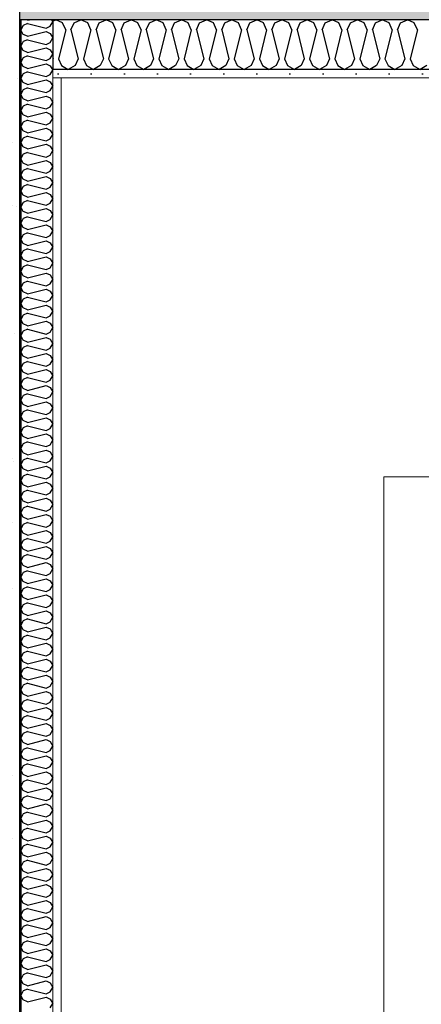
# Model space of a CAD drawing. Header units: millimetres. Extents: x -8544 to 51179, y -2070 to 23603.
# Tile 5 of 174: x -4683 to -4077, y 5134 to 6620. Entities that reach past the tile are written whole.
import ezdxf

# ---------------------------------------------------------------- set-up
doc = ezdxf.new("R2010")
doc.units = ezdxf.units.MM
doc.header["$LTSCALE"] = 0.5
doc.header["$MEASUREMENT"] = 0
doc.linetypes.add('PLINE', pattern=[0])
for name, color, linetype in [('2314 Bærende yttervegger_ lettklinker', 7, 'Continuous'), ('2314 Bærende yttervegger_ lettklinker (Skravur)', 7, 'Continuous'), ('242- Ikke-bærende innervegger (Skravur)(Nye konstruksjoner)', 7, 'Continuous'), ('242- Ikke-bærende innervegger(Nye konstruksjoner)', 7, 'Continuous'), ('251- Frittbærende dekker', 7, 'Continuous'), ('251- Frittbærende dekker (Skravur)', 7, 'Continuous'), ('256- Faste himlinger og overflatebehandling (Skravur)(Nye konstruksjoner)', 7, 'Continuous'), ('256- Faste himlinger og overflatebehandling(Nye konstruksjoner)', 7, 'Continuous')]:
    doc.layers.add(name, color=color, linetype=linetype)
doc.layers.add('236- Innvendig kledning og overflate(Nye konstruksjoner)', color=7, linetype='Continuous', lineweight=0)
doc.layers.add('244- Vinduer_ dører_ foldevegger(Nye konstruksjoner)', color=7, linetype='Continuous', lineweight=0)

# ---------------------------------------------------------------- blocks, each defined once
blk = doc.blocks.new('*X71')
at = {"layer": '256- Faste himlinger og overflatebehandling (Skravur)(Nye konstruksjoner)', "linetype": 'PLINE'}
for p, q in [((-4633.1, 6617.9), (-4628.6, 6620)), ((-4618.3, 6615.1), (-4628.6, 6620)), ((-4613.6, 6604.9), (-4618.3, 6615.1)), ((-4605.7, 6604.9), (-4601, 6615.1)), ((-4601, 6615.1), (-4590.7, 6620)), ((-4580.3, 6615.1), (-4590.7, 6620)), ((-4575.7, 6604.9), (-4580.3, 6615.1)), ((-4567.7, 6604.9), (-4563.1, 6615.1)), ((-4563.1, 6615.1), (-4552.7, 6620)), ((-4542.4, 6615.1), (-4552.7, 6620)), ((-4537.8, 6604.9), (-4542.4, 6615.1)), ((-4529.8, 6604.9), (-4525.2, 6615.1)), ((-4525.2, 6615.1), (-4514.8, 6620)), ((-4504.4, 6615.1), (-4514.8, 6620)), ((-4499.8, 6604.9), (-4504.4, 6615.1)), ((-4491.8, 6604.9), (-4487.2, 6615.1)), ((-4487.2, 6615.1), (-4476.9, 6620)), ((-4466.5, 6615.1), (-4476.9, 6620)), ((-4461.9, 6604.9), (-4466.5, 6615.1)), ((-4453.9, 6604.9), (-4449.3, 6615.1)), ((-4449.3, 6615.1), (-4438.9, 6620)), ((-4428.6, 6615.1), (-4438.9, 6620)), ((-4423.9, 6604.9), (-4428.6, 6615.1)), ((-4416, 6604.9), (-4411.3, 6615.1)), ((-4411.3, 6615.1), (-4401, 6620)), ((-4390.6, 6615.1), (-4401, 6620)), ((-4386, 6604.9), (-4390.6, 6615.1)), ((-4378, 6604.9), (-4373.4, 6615.1)), ((-4373.4, 6615.1), (-4363, 6620)), ((-4352.7, 6615.1), (-4363, 6620)), ((-4348.1, 6604.9), (-4352.7, 6615.1)), ((-4340.1, 6604.9), (-4335.5, 6615.1)), ((-4335.5, 6615.1), (-4325.1, 6620)), ((-4314.7, 6615.1), (-4325.1, 6620)), ((-4310.1, 6604.9), (-4314.7, 6615.1)), ((-4302.1, 6604.9), (-4297.5, 6615.1)), ((-4297.5, 6615.1), (-4287.2, 6620)), ((-4276.8, 6615.1), (-4287.2, 6620)), ((-4272.2, 6604.9), (-4276.8, 6615.1)), ((-4264.2, 6604.9), (-4259.6, 6615.1)), ((-4259.6, 6615.1), (-4249.2, 6620)), ((-4238.9, 6615.1), (-4249.2, 6620)), ((-4234.2, 6604.9), (-4238.9, 6615.1)), ((-4226.3, 6604.9), (-4221.6, 6615.1)), ((-4221.6, 6615.1), (-4211.3, 6620)), ((-4200.9, 6615.1), (-4211.3, 6620)), ((-4196.3, 6604.9), (-4200.9, 6615.1)), ((-4188.3, 6604.9), (-4183.7, 6615.1)), ((-4183.7, 6615.1), (-4173.3, 6620)), ((-4163, 6615.1), (-4173.3, 6620)), ((-4158.4, 6604.9), (-4163, 6615.1)), ((-4150.4, 6604.9), (-4145.8, 6615.1)), ((-4145.8, 6615.1), (-4135.4, 6620)), ((-4125, 6615.1), (-4135.4, 6620)), ((-4120.4, 6604.9), (-4125, 6615.1)), ((-4112.4, 6604.9), (-4107.8, 6615.1)), ((-4107.8, 6615.1), (-4097.5, 6620)), ((-4087.1, 6615.1), (-4097.5, 6620)), ((-4082.5, 6604.9), (-4087.1, 6615.1)), ((-4613.6, 6604.9), (-4624.6, 6560.9)), ((-4605.7, 6604.9), (-4594.7, 6560.9)), ((-4575.7, 6604.9), (-4586.7, 6560.9)), ((-4567.7, 6604.9), (-4556.7, 6560.9)), ((-4537.8, 6604.9), (-4548.8, 6560.9)), ((-4529.8, 6604.9), (-4518.8, 6560.9)), ((-4499.8, 6604.9), (-4510.8, 6560.9)), ((-4491.8, 6604.9), (-4480.8, 6560.9)), ((-4461.9, 6604.9), (-4472.9, 6560.9)), ((-4453.9, 6604.9), (-4442.9, 6560.9)), ((-4423.9, 6604.9), (-4434.9, 6560.9)), ((-4416, 6604.9), (-4405, 6560.9)), ((-4386, 6604.9), (-4397, 6560.9)), ((-4378, 6604.9), (-4367, 6560.9)), ((-4348.1, 6604.9), (-4359.1, 6560.9)), ((-4340.1, 6604.9), (-4329.1, 6560.9)), ((-4310.1, 6604.9), (-4321.1, 6560.9)), ((-4302.1, 6604.9), (-4291.1, 6560.9)), ((-4272.2, 6604.9), (-4283.2, 6560.9)), ((-4264.2, 6604.9), (-4253.2, 6560.9)), ((-4234.2, 6604.9), (-4245.2, 6560.9)), ((-4226.3, 6604.9), (-4215.3, 6560.9)), ((-4196.3, 6604.9), (-4207.3, 6560.9)), ((-4188.3, 6604.9), (-4177.3, 6560.9)), ((-4158.4, 6604.9), (-4169.4, 6560.9)), ((-4150.4, 6604.9), (-4139.4, 6560.9)), ((-4120.4, 6604.9), (-4131.4, 6560.9)), ((-4112.4, 6604.9), (-4101.5, 6560.9)), ((-4082.5, 6604.9), (-4093.5, 6560.9)), ((-4633.1, 6562.8), (-4632.6, 6560.9)), ((-4632.6, 6560.9), (-4633.1, 6559.9)), ((-4624.6, 6560.9), (-4620, 6550.8)), ((-4594.7, 6560.9), (-4599.3, 6550.8)), ((-4586.7, 6560.9), (-4582.1, 6550.8)), ((-4556.7, 6560.9), (-4561.3, 6550.8)), ((-4548.8, 6560.9), (-4544.1, 6550.8)), ((-4518.8, 6560.9), (-4523.4, 6550.8)), ((-4510.8, 6560.9), (-4506.2, 6550.8)), ((-4480.8, 6560.9), (-4485.5, 6550.8)), ((-4472.9, 6560.9), (-4468.3, 6550.8)), ((-4442.9, 6560.9), (-4447.5, 6550.8)), ((-4434.9, 6560.9), (-4430.3, 6550.8)), ((-4405, 6560.9), (-4409.6, 6550.8)), ((-4397, 6560.9), (-4392.4, 6550.8)), ((-4367, 6560.9), (-4371.7, 6550.8)), ((-4359.1, 6560.9), (-4354.4, 6550.8)), ((-4329.1, 6560.9), (-4333.7, 6550.8)), ((-4321.1, 6560.9), (-4316.5, 6550.8)), ((-4291.1, 6560.9), (-4295.8, 6550.8)), ((-4283.2, 6560.9), (-4278.6, 6550.8)), ((-4253.2, 6560.9), (-4257.8, 6550.8)), ((-4245.2, 6560.9), (-4240.6, 6550.8)), ((-4215.3, 6560.9), (-4219.9, 6550.8)), ((-4207.3, 6560.9), (-4202.7, 6550.8)), ((-4177.3, 6560.9), (-4182, 6550.8)), ((-4169.4, 6560.9), (-4164.7, 6550.8)), ((-4139.4, 6560.9), (-4144, 6550.8)), ((-4131.4, 6560.9), (-4126.8, 6550.8)), ((-4101.5, 6560.9), (-4106.1, 6550.8)), ((-4093.5, 6560.9), (-4088.9, 6550.8)), ((-4620, 6550.8), (-4609.6, 6545)), ((-4599.3, 6550.8), (-4609.6, 6545)), ((-4582.1, 6550.8), (-4571.7, 6545)), ((-4561.3, 6550.8), (-4571.7, 6545)), ((-4544.1, 6550.8), (-4533.8, 6545)), ((-4523.4, 6550.8), (-4533.8, 6545)), ((-4506.2, 6550.8), (-4495.8, 6545)), ((-4485.5, 6550.8), (-4495.8, 6545)), ((-4468.3, 6550.8), (-4457.9, 6545)), ((-4447.5, 6550.8), (-4457.9, 6545)), ((-4430.3, 6550.8), (-4420, 6545)), ((-4409.6, 6550.8), (-4420, 6545)), ((-4392.4, 6550.8), (-4382, 6545)), ((-4371.7, 6550.8), (-4382, 6545)), ((-4354.4, 6550.8), (-4344.1, 6545)), ((-4333.7, 6550.8), (-4344.1, 6545)), ((-4316.5, 6550.8), (-4306.1, 6545)), ((-4295.8, 6550.8), (-4306.1, 6545)), ((-4278.6, 6550.8), (-4268.2, 6545)), ((-4257.8, 6550.8), (-4268.2, 6545)), ((-4240.6, 6550.8), (-4230.3, 6545)), ((-4219.9, 6550.8), (-4230.3, 6545)), ((-4202.7, 6550.8), (-4192.3, 6545)), ((-4182, 6550.8), (-4192.3, 6545)), ((-4164.7, 6550.8), (-4154.4, 6545)), ((-4144, 6550.8), (-4154.4, 6545)), ((-4126.8, 6550.8), (-4116.4, 6545)), ((-4106.1, 6550.8), (-4116.4, 6545)), ((-4088.9, 6550.8), (-4078.5, 6545)), ((-4068.1, 6550.8), (-4078.5, 6545))]:
    blk.add_line(p, q, dxfattribs=at)
blk = doc.blocks.new('*X103')
at = {"layer": '242- Ikke-bærende innervegger (Skravur)(Nye konstruksjoner)', "linetype": 'PLINE'}
for p, q in [((-4671.4, 6614.1), (-4677.9, 6611.1)), ((-4671.4, 6619.2), (-4673.2, 6620)), ((-4671.4, 6619.2), (-4668.2, 6620)), ((-4671.4, 6614.1), (-4643.3, 6607.1)), ((-4636.8, 6610), (-4633.1, 6616.6)), ((-4634.9, 6620), (-4633.1, 6616.6)), ((-4677.9, 6611.1), (-4681.1, 6604.5)), ((-4677.9, 6597.9), (-4681.1, 6604.5)), ((-4671.4, 6594.9), (-4677.9, 6597.9)), ((-4671.4, 6594.9), (-4643.3, 6602)), ((-4643.3, 6607.1), (-4636.8, 6610)), ((-4643.3, 6602), (-4636.8, 6599)), ((-4636.8, 6599), (-4633.1, 6592.4)), ((-4677.9, 6586.9), (-4681.1, 6580.2)), ((-4671.4, 6589.8), (-4677.9, 6586.9)), ((-4671.4, 6589.8), (-4643.3, 6582.8)), ((-4643.3, 6582.8), (-4636.8, 6585.7)), ((-4636.8, 6585.7), (-4633.1, 6592.4)), ((-4677.9, 6573.6), (-4681.1, 6580.2)), ((-4671.4, 6570.6), (-4677.9, 6573.6)), ((-4671.4, 6570.6), (-4643.3, 6577.7)), ((-4643.3, 6577.7), (-4636.8, 6574.7)), ((-4636.8, 6574.7), (-4633.1, 6568.1)), ((-4636.8, 6561.5), (-4633.1, 6568.1)), ((-4677.9, 6562.6), (-4681.1, 6555.9)), ((-4677.9, 6549.3), (-4681.1, 6555.9)), ((-4671.4, 6565.5), (-4677.9, 6562.6)), ((-4671.4, 6565.5), (-4643.3, 6558.5)), ((-4671.4, 6546.4), (-4643.3, 6553.4)), ((-4643.3, 6558.5), (-4636.8, 6561.5)), ((-4643.3, 6553.4), (-4636.8, 6550.4)), ((-4677.9, 6538.3), (-4681.1, 6531.7)), ((-4671.4, 6546.4), (-4677.9, 6549.3)), ((-4671.4, 6541.3), (-4677.9, 6538.3)), ((-4671.4, 6541.3), (-4643.3, 6534.2)), ((-4636.8, 6550.4), (-4633.1, 6543.8)), ((-4636.8, 6537.2), (-4633.1, 6543.8)), ((-4677.9, 6525), (-4681.1, 6531.7)), ((-4671.4, 6522.1), (-4677.9, 6525)), ((-4671.4, 6522.1), (-4643.3, 6529.1)), ((-4643.3, 6534.2), (-4636.8, 6537.2)), ((-4643.3, 6529.1), (-4636.8, 6526.2)), ((-4636.8, 6526.2), (-4633.1, 6519.5)), ((-4677.9, 6514), (-4681.1, 6507.4)), ((-4671.4, 6517), (-4677.9, 6514)), ((-4671.4, 6517), (-4643.3, 6509.9)), ((-4643.3, 6509.9), (-4636.8, 6512.9)), ((-4636.8, 6512.9), (-4633.1, 6519.5)), ((-4677.9, 6500.8), (-4681.1, 6507.4)), ((-4671.4, 6497.8), (-4677.9, 6500.8)), ((-4671.4, 6497.8), (-4643.3, 6504.8)), ((-4643.3, 6504.8), (-4636.8, 6501.9)), ((-4636.8, 6501.9), (-4633.1, 6495.2)), ((-4636.8, 6488.6), (-4633.1, 6495.2)), ((-4677.9, 6489.7), (-4681.1, 6483.1)), ((-4677.9, 6476.5), (-4681.1, 6483.1)), ((-4671.4, 6492.7), (-4677.9, 6489.7)), ((-4671.4, 6492.7), (-4643.3, 6485.7)), ((-4671.4, 6473.5), (-4643.3, 6480.5)), ((-4643.3, 6485.7), (-4636.8, 6488.6)), ((-4643.3, 6480.5), (-4636.8, 6477.6)), ((-4677.9, 6465.4), (-4681.1, 6458.8)), ((-4671.4, 6473.5), (-4677.9, 6476.5)), ((-4671.4, 6468.4), (-4677.9, 6465.4)), ((-4671.4, 6468.4), (-4643.3, 6461.4)), ((-4643.3, 6461.4), (-4636.8, 6464.3)), ((-4636.8, 6477.6), (-4633.1, 6471)), ((-4636.8, 6464.3), (-4633.1, 6471)), ((-4677.9, 6452.2), (-4681.1, 6458.8)), ((-4671.4, 6449.2), (-4677.9, 6452.2)), ((-4671.4, 6449.2), (-4643.3, 6456.3)), ((-4643.3, 6456.3), (-4636.8, 6453.3)), ((-4636.8, 6453.3), (-4633.1, 6446.7)), ((-4677.9, 6441.2), (-4681.1, 6434.5)), ((-4677.9, 6427.9), (-4681.1, 6434.5)), ((-4671.4, 6444.1), (-4677.9, 6441.2)), ((-4671.4, 6444.1), (-4643.3, 6437.1)), ((-4643.3, 6437.1), (-4636.8, 6440)), ((-4636.8, 6440), (-4633.1, 6446.7)), ((-4671.4, 6424.9), (-4677.9, 6427.9)), ((-4671.4, 6419.8), (-4677.9, 6416.9)), ((-4671.4, 6424.9), (-4643.3, 6432)), ((-4671.4, 6419.8), (-4643.3, 6412.8)), ((-4643.3, 6432), (-4636.8, 6429)), ((-4636.8, 6429), (-4633.1, 6422.4)), ((-4636.8, 6415.8), (-4633.1, 6422.4)), ((-4677.9, 6416.9), (-4681.1, 6410.3)), ((-4677.9, 6403.6), (-4681.1, 6410.3)), ((-4671.4, 6400.7), (-4643.3, 6407.7)), ((-4643.3, 6412.8), (-4636.8, 6415.8)), ((-4643.3, 6407.7), (-4636.8, 6404.7)), ((-4636.8, 6404.7), (-4633.1, 6398.1)), ((-4677.9, 6392.6), (-4681.1, 6386)), ((-4671.4, 6400.7), (-4677.9, 6403.6)), ((-4671.4, 6395.6), (-4677.9, 6392.6)), ((-4671.4, 6395.6), (-4643.3, 6388.5)), ((-4643.3, 6388.5), (-4636.8, 6391.5)), ((-4636.8, 6391.5), (-4633.1, 6398.1)), ((-4677.9, 6379.3), (-4681.1, 6386)), ((-4671.4, 6376.4), (-4677.9, 6379.3)), ((-4671.4, 6376.4), (-4643.3, 6383.4)), ((-4643.3, 6383.4), (-4636.8, 6380.5)), ((-4636.8, 6380.5), (-4633.1, 6373.8)), ((-4677.9, 6368.3), (-4681.1, 6361.7)), ((-4677.9, 6355.1), (-4681.1, 6361.7)), ((-4671.4, 6371.3), (-4677.9, 6368.3)), ((-4671.4, 6371.3), (-4643.3, 6364.2)), ((-4643.3, 6364.2), (-4636.8, 6367.2)), ((-4636.8, 6367.2), (-4633.1, 6373.8)), ((-4671.4, 6352.1), (-4677.9, 6355.1)), ((-4671.4, 6347), (-4677.9, 6344)), ((-4671.4, 6352.1), (-4643.3, 6359.1)), ((-4671.4, 6347), (-4643.3, 6340)), ((-4643.3, 6359.1), (-4636.8, 6356.2)), ((-4636.8, 6356.2), (-4633.1, 6349.6)), ((-4636.8, 6342.9), (-4633.1, 6349.6)), ((-4677.9, 6344), (-4681.1, 6337.4)), ((-4677.9, 6330.8), (-4681.1, 6337.4)), ((-4671.4, 6327.8), (-4677.9, 6330.8)), ((-4671.4, 6327.8), (-4643.3, 6334.9)), ((-4643.3, 6340), (-4636.8, 6342.9)), ((-4643.3, 6334.9), (-4636.8, 6331.9)), ((-4636.8, 6331.9), (-4633.1, 6325.3)), ((-4677.9, 6319.8), (-4681.1, 6313.1)), ((-4671.4, 6322.7), (-4677.9, 6319.8)), ((-4671.4, 6322.7), (-4643.3, 6315.7)), ((-4643.3, 6315.7), (-4636.8, 6318.6)), ((-4636.8, 6318.6), (-4633.1, 6325.3)), ((-4677.9, 6306.5), (-4681.1, 6313.1)), ((-4671.4, 6303.5), (-4677.9, 6306.5)), ((-4671.4, 6303.5), (-4643.3, 6310.6)), ((-4643.3, 6310.6), (-4636.8, 6307.6)), ((-4636.8, 6307.6), (-4633.1, 6301)), ((-4636.8, 6294.4), (-4633.1, 6301)), ((-4677.9, 6295.5), (-4681.1, 6288.8)), ((-4677.9, 6282.2), (-4681.1, 6288.8)), ((-4671.4, 6298.4), (-4677.9, 6295.5)), ((-4671.4, 6298.4), (-4643.3, 6291.4)), ((-4671.4, 6279.3), (-4643.3, 6286.3)), ((-4643.3, 6291.4), (-4636.8, 6294.4)), ((-4643.3, 6286.3), (-4636.8, 6283.3)), ((-4677.9, 6271.2), (-4681.1, 6264.6)), ((-4671.4, 6279.3), (-4677.9, 6282.2)), ((-4671.4, 6274.2), (-4677.9, 6271.2)), ((-4671.4, 6274.2), (-4643.3, 6267.1)), ((-4643.3, 6267.1), (-4636.8, 6270.1)), ((-4636.8, 6283.3), (-4633.1, 6276.7)), ((-4636.8, 6270.1), (-4633.1, 6276.7)), ((-4677.9, 6257.9), (-4681.1, 6264.6)), ((-4671.4, 6255), (-4677.9, 6257.9)), ((-4671.4, 6255), (-4643.3, 6262)), ((-4643.3, 6262), (-4636.8, 6259.1)), ((-4636.8, 6259.1), (-4633.1, 6252.4)), ((-4677.9, 6246.9), (-4681.1, 6240.3)), ((-4671.4, 6249.9), (-4677.9, 6246.9)), ((-4671.4, 6249.9), (-4643.3, 6242.8)), ((-4643.3, 6242.8), (-4636.8, 6245.8)), ((-4636.8, 6245.8), (-4633.1, 6252.4)), ((-4677.9, 6233.7), (-4681.1, 6240.3)), ((-4671.4, 6230.7), (-4677.9, 6233.7)), ((-4671.4, 6225.6), (-4677.9, 6222.6)), ((-4671.4, 6230.7), (-4643.3, 6237.7)), ((-4671.4, 6225.6), (-4643.3, 6218.6)), ((-4643.3, 6237.7), (-4636.8, 6234.8)), ((-4636.8, 6234.8), (-4633.1, 6228.1)), ((-4636.8, 6221.5), (-4633.1, 6228.1)), ((-4677.9, 6222.6), (-4681.1, 6216)), ((-4677.9, 6209.4), (-4681.1, 6216)), ((-4671.4, 6206.4), (-4643.3, 6213.5)), ((-4643.3, 6218.6), (-4636.8, 6221.5)), ((-4643.3, 6213.5), (-4636.8, 6210.5)), ((-4677.9, 6198.4), (-4681.1, 6191.7)), ((-4671.4, 6206.4), (-4677.9, 6209.4)), ((-4671.4, 6201.3), (-4677.9, 6198.4)), ((-4671.4, 6201.3), (-4643.3, 6194.3)), ((-4643.3, 6194.3), (-4636.8, 6197.2)), ((-4636.8, 6210.5), (-4633.1, 6203.9)), ((-4636.8, 6197.2), (-4633.1, 6203.9)), ((-4677.9, 6185.1), (-4681.1, 6191.7)), ((-4671.4, 6182.1), (-4677.9, 6185.1)), ((-4671.4, 6182.1), (-4643.3, 6189.2)), ((-4643.3, 6189.2), (-4636.8, 6186.2)), ((-4636.8, 6186.2), (-4633.1, 6179.6)), ((-4677.9, 6174.1), (-4681.1, 6167.4)), ((-4677.9, 6160.8), (-4681.1, 6167.4)), ((-4671.4, 6177), (-4677.9, 6174.1)), ((-4671.4, 6177), (-4643.3, 6170)), ((-4643.3, 6170), (-4636.8, 6173)), ((-4636.8, 6173), (-4633.1, 6179.6)), ((-4671.4, 6157.9), (-4677.9, 6160.8)), ((-4671.4, 6152.8), (-4677.9, 6149.8)), ((-4671.4, 6157.9), (-4643.3, 6164.9)), ((-4671.4, 6152.8), (-4643.3, 6145.7)), ((-4643.3, 6164.9), (-4636.8, 6161.9)), ((-4636.8, 6161.9), (-4633.1, 6155.3)), ((-4636.8, 6148.7), (-4633.1, 6155.3)), ((-4677.9, 6149.8), (-4681.1, 6143.2)), ((-4677.9, 6136.5), (-4681.1, 6143.2)), ((-4671.4, 6133.6), (-4677.9, 6136.5)), ((-4671.4, 6133.6), (-4643.3, 6140.6)), ((-4643.3, 6145.7), (-4636.8, 6148.7)), ((-4643.3, 6140.6), (-4636.8, 6137.7)), ((-4636.8, 6137.7), (-4633.1, 6131)), ((-4677.9, 6125.5), (-4681.1, 6118.9)), ((-4671.4, 6128.5), (-4677.9, 6125.5)), ((-4671.4, 6128.5), (-4643.3, 6121.4)), ((-4643.3, 6121.4), (-4636.8, 6124.4)), ((-4636.8, 6124.4), (-4633.1, 6131)), ((-4677.9, 6112.2), (-4681.1, 6118.9)), ((-4671.4, 6109.3), (-4677.9, 6112.2)), ((-4671.4, 6109.3), (-4643.3, 6116.3)), ((-4643.3, 6116.3), (-4636.8, 6113.4)), ((-4636.8, 6113.4), (-4633.1, 6106.7)), ((-4636.8, 6100.1), (-4633.1, 6106.7)), ((-4677.9, 6101.2), (-4681.1, 6094.6)), ((-4677.9, 6088), (-4681.1, 6094.6)), ((-4671.4, 6104.2), (-4677.9, 6101.2)), ((-4671.4, 6104.2), (-4643.3, 6097.2)), ((-4671.4, 6085), (-4643.3, 6092)), ((-4643.3, 6097.2), (-4636.8, 6100.1)), ((-4643.3, 6092), (-4636.8, 6089.1)), ((-4677.9, 6076.9), (-4681.1, 6070.3)), ((-4671.4, 6085), (-4677.9, 6088)), ((-4671.4, 6079.9), (-4677.9, 6076.9)), ((-4671.4, 6079.9), (-4643.3, 6072.9)), ((-4636.8, 6089.1), (-4633.1, 6082.5)), ((-4636.8, 6075.8), (-4633.1, 6082.5)), ((-4677.9, 6063.7), (-4681.1, 6070.3)), ((-4671.4, 6060.7), (-4677.9, 6063.7)), ((-4671.4, 6060.7), (-4643.3, 6067.8)), ((-4643.3, 6072.9), (-4636.8, 6075.8)), ((-4643.3, 6067.8), (-4636.8, 6064.8)), ((-4636.8, 6064.8), (-4633.1, 6058.2)), ((-4677.9, 6052.7), (-4681.1, 6046)), ((-4671.4, 6055.6), (-4677.9, 6052.7)), ((-4671.4, 6055.6), (-4643.3, 6048.6)), ((-4643.3, 6048.6), (-4636.8, 6051.5)), ((-4636.8, 6051.5), (-4633.1, 6058.2)), ((-4677.9, 6039.4), (-4681.1, 6046)), ((-4671.4, 6036.4), (-4677.9, 6039.4)), ((-4671.4, 6036.4), (-4643.3, 6043.5)), ((-4643.3, 6043.5), (-4636.8, 6040.5)), ((-4636.8, 6040.5), (-4633.1, 6033.9)), ((-4636.8, 6027.3), (-4633.1, 6033.9)), ((-4677.9, 6028.4), (-4681.1, 6021.8)), ((-4677.9, 6015.1), (-4681.1, 6021.8)), ((-4671.4, 6031.3), (-4677.9, 6028.4)), ((-4671.4, 6031.3), (-4643.3, 6024.3)), ((-4671.4, 6012.2), (-4643.3, 6019.2)), ((-4643.3, 6024.3), (-4636.8, 6027.3)), ((-4643.3, 6019.2), (-4636.8, 6016.2)), ((-4677.9, 6004.1), (-4681.1, 5997.5)), ((-4671.4, 6012.2), (-4677.9, 6015.1)), ((-4671.4, 6007.1), (-4677.9, 6004.1)), ((-4671.4, 6007.1), (-4643.3, 6000)), ((-4643.3, 6000), (-4636.8, 6003)), ((-4636.8, 6016.2), (-4633.1, 6009.6)), ((-4636.8, 6003), (-4633.1, 6009.6)), ((-4677.9, 5990.8), (-4681.1, 5997.5)), ((-4671.4, 5987.9), (-4677.9, 5990.8)), ((-4671.4, 5987.9), (-4643.3, 5994.9)), ((-4643.3, 5994.9), (-4636.8, 5992)), ((-4636.8, 5992), (-4633.1, 5985.3)), ((-4677.9, 5979.8), (-4681.1, 5973.2)), ((-4677.9, 5966.6), (-4681.1, 5973.2)), ((-4671.4, 5982.8), (-4677.9, 5979.8)), ((-4671.4, 5982.8), (-4643.3, 5975.7)), ((-4643.3, 5975.7), (-4636.8, 5978.7)), ((-4636.8, 5978.7), (-4633.1, 5985.3)), ((-4671.4, 5963.6), (-4677.9, 5966.6)), ((-4671.4, 5958.5), (-4677.9, 5955.5)), ((-4671.4, 5963.6), (-4643.3, 5970.6)), ((-4671.4, 5958.5), (-4643.3, 5951.5)), ((-4643.3, 5970.6), (-4636.8, 5967.7)), ((-4636.8, 5967.7), (-4633.1, 5961.1)), ((-4636.8, 5954.4), (-4633.1, 5961.1)), ((-4677.9, 5955.5), (-4681.1, 5948.9)), ((-4677.9, 5942.3), (-4681.1, 5948.9)), ((-4671.4, 5939.3), (-4643.3, 5946.4)), ((-4643.3, 5951.5), (-4636.8, 5954.4)), ((-4643.3, 5946.4), (-4636.8, 5943.4)), ((-4636.8, 5943.4), (-4633.1, 5936.8)), ((-4677.9, 5931.3), (-4681.1, 5924.6)), ((-4671.4, 5939.3), (-4677.9, 5942.3)), ((-4671.4, 5934.2), (-4677.9, 5931.3)), ((-4671.4, 5934.2), (-4643.3, 5927.2)), ((-4643.3, 5927.2), (-4636.8, 5930.1)), ((-4636.8, 5930.1), (-4633.1, 5936.8)), ((-4677.9, 5918), (-4681.1, 5924.6)), ((-4671.4, 5915), (-4677.9, 5918)), ((-4671.4, 5915), (-4643.3, 5922.1)), ((-4643.3, 5922.1), (-4636.8, 5919.1)), ((-4636.8, 5919.1), (-4633.1, 5912.5)), ((-4677.9, 5907), (-4681.1, 5900.3)), ((-4677.9, 5893.7), (-4681.1, 5900.3)), ((-4671.4, 5909.9), (-4677.9, 5907)), ((-4671.4, 5909.9), (-4643.3, 5902.9)), ((-4643.3, 5902.9), (-4636.8, 5905.9)), ((-4636.8, 5905.9), (-4633.1, 5912.5)), ((-4671.4, 5890.8), (-4677.9, 5893.7)), ((-4671.4, 5885.7), (-4677.9, 5882.7)), ((-4671.4, 5890.8), (-4643.3, 5897.8)), ((-4671.4, 5885.7), (-4643.3, 5878.6)), ((-4643.3, 5897.8), (-4636.8, 5894.8)), ((-4636.8, 5894.8), (-4633.1, 5888.2)), ((-4636.8, 5881.6), (-4633.1, 5888.2)), ((-4677.9, 5882.7), (-4681.1, 5876.1)), ((-4677.9, 5869.4), (-4681.1, 5876.1)), ((-4671.4, 5866.5), (-4677.9, 5869.4)), ((-4671.4, 5866.5), (-4643.3, 5873.5)), ((-4643.3, 5878.6), (-4636.8, 5881.6)), ((-4643.3, 5873.5), (-4636.8, 5870.6)), ((-4636.8, 5870.6), (-4633.1, 5863.9)), ((-4677.9, 5858.4), (-4681.1, 5851.8)), ((-4671.4, 5861.4), (-4677.9, 5858.4)), ((-4671.4, 5861.4), (-4643.3, 5854.3)), ((-4643.3, 5854.3), (-4636.8, 5857.3)), ((-4636.8, 5857.3), (-4633.1, 5863.9)), ((-4677.9, 5845.2), (-4681.1, 5851.8)), ((-4671.4, 5842.2), (-4677.9, 5845.2)), ((-4671.4, 5842.2), (-4643.3, 5849.2)), ((-4643.3, 5849.2), (-4636.8, 5846.3)), ((-4636.8, 5846.3), (-4633.1, 5839.6)), ((-4636.8, 5833), (-4633.1, 5839.6)), ((-4677.9, 5834.1), (-4681.1, 5827.5)), ((-4677.9, 5820.9), (-4681.1, 5827.5)), ((-4671.4, 5837.1), (-4677.9, 5834.1)), ((-4671.4, 5837.1), (-4643.3, 5830.1)), ((-4671.4, 5817.9), (-4643.3, 5825)), ((-4643.3, 5830.1), (-4636.8, 5833)), ((-4643.3, 5825), (-4636.8, 5822)), ((-4677.9, 5809.9), (-4681.1, 5803.2)), ((-4671.4, 5817.9), (-4677.9, 5820.9)), ((-4671.4, 5812.8), (-4677.9, 5809.9)), ((-4671.4, 5812.8), (-4643.3, 5805.8)), ((-4636.8, 5822), (-4633.1, 5815.4)), ((-4636.8, 5808.7), (-4633.1, 5815.4)), ((-4677.9, 5796.6), (-4681.1, 5803.2)), ((-4671.4, 5793.6), (-4677.9, 5796.6)), ((-4671.4, 5793.6), (-4643.3, 5800.7)), ((-4643.3, 5805.8), (-4636.8, 5808.7)), ((-4643.3, 5800.7), (-4636.8, 5797.7)), ((-4636.8, 5797.7), (-4633.1, 5791.1)), ((-4677.9, 5785.6), (-4681.1, 5778.9)), ((-4671.4, 5788.5), (-4677.9, 5785.6)), ((-4671.4, 5788.5), (-4643.3, 5781.5)), ((-4643.3, 5781.5), (-4636.8, 5784.5)), ((-4636.8, 5784.5), (-4633.1, 5791.1)), ((-4677.9, 5772.3), (-4681.1, 5778.9)), ((-4671.4, 5769.4), (-4677.9, 5772.3)), ((-4671.4, 5769.4), (-4643.3, 5776.4)), ((-4643.3, 5776.4), (-4636.8, 5773.4)), ((-4636.8, 5773.4), (-4633.1, 5766.8)), ((-4636.8, 5760.2), (-4633.1, 5766.8)), ((-4677.9, 5761.3), (-4681.1, 5754.7)), ((-4677.9, 5748), (-4681.1, 5754.7)), ((-4671.4, 5764.3), (-4677.9, 5761.3)), ((-4671.4, 5764.3), (-4643.3, 5757.2)), ((-4671.4, 5745.1), (-4643.3, 5752.1)), ((-4643.3, 5757.2), (-4636.8, 5760.2)), ((-4643.3, 5752.1), (-4636.8, 5749.2)), ((-4677.9, 5737), (-4681.1, 5730.4)), ((-4671.4, 5745.1), (-4677.9, 5748)), ((-4671.4, 5740), (-4677.9, 5737)), ((-4671.4, 5740), (-4643.3, 5732.9)), ((-4643.3, 5732.9), (-4636.8, 5735.9)), ((-4636.8, 5749.2), (-4633.1, 5742.5)), ((-4636.8, 5735.9), (-4633.1, 5742.5)), ((-4677.9, 5723.7), (-4681.1, 5730.4)), ((-4671.4, 5720.8), (-4677.9, 5723.7)), ((-4671.4, 5720.8), (-4643.3, 5727.8)), ((-4643.3, 5727.8), (-4636.8, 5724.9)), ((-4636.8, 5724.9), (-4633.1, 5718.2)), ((-4677.9, 5712.7), (-4681.1, 5706.1)), ((-4677.9, 5699.5), (-4681.1, 5706.1)), ((-4671.4, 5715.7), (-4677.9, 5712.7)), ((-4671.4, 5715.7), (-4643.3, 5708.6)), ((-4643.3, 5708.6), (-4636.8, 5711.6)), ((-4636.8, 5711.6), (-4633.1, 5718.2)), ((-4671.4, 5696.5), (-4677.9, 5699.5)), ((-4671.4, 5691.4), (-4677.9, 5688.4)), ((-4671.4, 5696.5), (-4643.3, 5703.5)), ((-4671.4, 5691.4), (-4643.3, 5684.4)), ((-4643.3, 5703.5), (-4636.8, 5700.6)), ((-4636.8, 5700.6), (-4633.1, 5694)), ((-4636.8, 5687.3), (-4633.1, 5694)), ((-4677.9, 5688.4), (-4681.1, 5681.8)), ((-4677.9, 5675.2), (-4681.1, 5681.8)), ((-4671.4, 5672.2), (-4643.3, 5679.3)), ((-4643.3, 5684.4), (-4636.8, 5687.3)), ((-4643.3, 5679.3), (-4636.8, 5676.3)), ((-4636.8, 5676.3), (-4633.1, 5669.7)), ((-4677.9, 5664.2), (-4681.1, 5657.5)), ((-4671.4, 5672.2), (-4677.9, 5675.2)), ((-4671.4, 5667.1), (-4677.9, 5664.2)), ((-4671.4, 5667.1), (-4643.3, 5660.1)), ((-4643.3, 5660.1), (-4636.8, 5663)), ((-4636.8, 5663), (-4633.1, 5669.7)), ((-4677.9, 5650.9), (-4681.1, 5657.5)), ((-4671.4, 5647.9), (-4677.9, 5650.9)), ((-4671.4, 5647.9), (-4643.3, 5655)), ((-4643.3, 5655), (-4636.8, 5652)), ((-4636.8, 5652), (-4633.1, 5645.4)), ((-4677.9, 5639.9), (-4681.1, 5633.3)), ((-4677.9, 5626.6), (-4681.1, 5633.3)), ((-4671.4, 5642.8), (-4677.9, 5639.9)), ((-4671.4, 5642.8), (-4643.3, 5635.8)), ((-4643.3, 5635.8), (-4636.8, 5638.8)), ((-4636.8, 5638.8), (-4633.1, 5645.4)), ((-4671.4, 5623.7), (-4677.9, 5626.6)), ((-4671.4, 5618.6), (-4677.9, 5615.6)), ((-4671.4, 5623.7), (-4643.3, 5630.7)), ((-4671.4, 5618.6), (-4643.3, 5611.5)), ((-4643.3, 5630.7), (-4636.8, 5627.7)), ((-4636.8, 5627.7), (-4633.1, 5621.1)), ((-4636.8, 5614.5), (-4633.1, 5621.1)), ((-4677.9, 5615.6), (-4681.1, 5609)), ((-4677.9, 5602.3), (-4681.1, 5609)), ((-4671.4, 5599.4), (-4677.9, 5602.3)), ((-4671.4, 5599.4), (-4643.3, 5606.4)), ((-4643.3, 5611.5), (-4636.8, 5614.5)), ((-4643.3, 5606.4), (-4636.8, 5603.5)), ((-4636.8, 5603.5), (-4633.1, 5596.8)), ((-4677.9, 5591.3), (-4681.1, 5584.7)), ((-4671.4, 5594.3), (-4677.9, 5591.3)), ((-4671.4, 5594.3), (-4643.3, 5587.2)), ((-4643.3, 5587.2), (-4636.8, 5590.2)), ((-4636.8, 5590.2), (-4633.1, 5596.8)), ((-4677.9, 5578.1), (-4681.1, 5584.7)), ((-4671.4, 5575.1), (-4677.9, 5578.1)), ((-4671.4, 5575.1), (-4643.3, 5582.1)), ((-4643.3, 5582.1), (-4636.8, 5579.2)), ((-4636.8, 5579.2), (-4633.1, 5572.6)), ((-4636.8, 5565.9), (-4633.1, 5572.6)), ((-4677.9, 5567), (-4681.1, 5560.4)), ((-4677.9, 5553.8), (-4681.1, 5560.4)), ((-4671.4, 5570), (-4677.9, 5567)), ((-4671.4, 5570), (-4643.3, 5563)), ((-4671.4, 5550.8), (-4643.3, 5557.9)), ((-4643.3, 5563), (-4636.8, 5565.9)), ((-4643.3, 5557.9), (-4636.8, 5554.9)), ((-4677.9, 5542.8), (-4681.1, 5536.1)), ((-4671.4, 5550.8), (-4677.9, 5553.8)), ((-4671.4, 5545.7), (-4677.9, 5542.8)), ((-4671.4, 5545.7), (-4643.3, 5538.7)), ((-4636.8, 5554.9), (-4633.1, 5548.3)), ((-4636.8, 5541.6), (-4633.1, 5548.3)), ((-4677.9, 5529.5), (-4681.1, 5536.1)), ((-4671.4, 5526.5), (-4677.9, 5529.5)), ((-4671.4, 5526.5), (-4643.3, 5533.6)), ((-4643.3, 5538.7), (-4636.8, 5541.6)), ((-4643.3, 5533.6), (-4636.8, 5530.6)), ((-4636.8, 5530.6), (-4633.1, 5524)), ((-4677.9, 5518.5), (-4681.1, 5511.8)), ((-4671.4, 5521.4), (-4677.9, 5518.5)), ((-4671.4, 5521.4), (-4643.3, 5514.4)), ((-4643.3, 5514.4), (-4636.8, 5517.4)), ((-4636.8, 5517.4), (-4633.1, 5524)), ((-4677.9, 5505.2), (-4681.1, 5511.8)), ((-4671.4, 5502.3), (-4677.9, 5505.2)), ((-4671.4, 5502.3), (-4643.3, 5509.3)), ((-4643.3, 5509.3), (-4636.8, 5506.3)), ((-4636.8, 5506.3), (-4633.1, 5499.7)), ((-4636.8, 5493.1), (-4633.1, 5499.7)), ((-4677.9, 5494.2), (-4681.1, 5487.6)), ((-4677.9, 5480.9), (-4681.1, 5487.6)), ((-4671.4, 5497.2), (-4677.9, 5494.2)), ((-4671.4, 5497.2), (-4643.3, 5490.1)), ((-4671.4, 5478), (-4643.3, 5485)), ((-4643.3, 5490.1), (-4636.8, 5493.1)), ((-4643.3, 5485), (-4636.8, 5482.1)), ((-4677.9, 5469.9), (-4681.1, 5463.3)), ((-4671.4, 5478), (-4677.9, 5480.9)), ((-4671.4, 5472.9), (-4677.9, 5469.9)), ((-4671.4, 5472.9), (-4643.3, 5465.8)), ((-4643.3, 5465.8), (-4636.8, 5468.8)), ((-4636.8, 5482.1), (-4633.1, 5475.4)), ((-4636.8, 5468.8), (-4633.1, 5475.4)), ((-4677.9, 5456.7), (-4681.1, 5463.3)), ((-4671.4, 5453.7), (-4677.9, 5456.7)), ((-4671.4, 5453.7), (-4643.3, 5460.7)), ((-4643.3, 5460.7), (-4636.8, 5457.8)), ((-4636.8, 5457.8), (-4633.1, 5451.1)), ((-4677.9, 5445.6), (-4681.1, 5439)), ((-4677.9, 5432.4), (-4681.1, 5439)), ((-4671.4, 5448.6), (-4677.9, 5445.6)), ((-4671.4, 5448.6), (-4643.3, 5441.6)), ((-4643.3, 5441.6), (-4636.8, 5444.5)), ((-4636.8, 5444.5), (-4633.1, 5451.1)), ((-4671.4, 5429.4), (-4677.9, 5432.4)), ((-4671.4, 5424.3), (-4677.9, 5421.4)), ((-4671.4, 5429.4), (-4643.3, 5436.5)), ((-4671.4, 5424.3), (-4643.3, 5417.3)), ((-4643.3, 5436.5), (-4636.8, 5433.5)), ((-4636.8, 5433.5), (-4633.1, 5426.9)), ((-4636.8, 5420.2), (-4633.1, 5426.9)), ((-4677.9, 5421.4), (-4681.1, 5414.7)), ((-4677.9, 5408.1), (-4681.1, 5414.7)), ((-4671.4, 5405.1), (-4643.3, 5412.2)), ((-4643.3, 5417.3), (-4636.8, 5420.2)), ((-4643.3, 5412.2), (-4636.8, 5409.2)), ((-4636.8, 5409.2), (-4633.1, 5402.6)), ((-4677.9, 5397.1), (-4681.1, 5390.4)), ((-4671.4, 5405.1), (-4677.9, 5408.1)), ((-4671.4, 5400), (-4677.9, 5397.1)), ((-4671.4, 5400), (-4643.3, 5393)), ((-4643.3, 5393), (-4636.8, 5396)), ((-4636.8, 5396), (-4633.1, 5402.6)), ((-4677.9, 5383.8), (-4681.1, 5390.4)), ((-4671.4, 5380.9), (-4677.9, 5383.8)), ((-4671.4, 5380.9), (-4643.3, 5387.9)), ((-4643.3, 5387.9), (-4636.8, 5384.9)), ((-4636.8, 5384.9), (-4633.1, 5378.3)), ((-4677.9, 5372.8), (-4681.1, 5366.2)), ((-4677.9, 5359.5), (-4681.1, 5366.2)), ((-4671.4, 5375.8), (-4677.9, 5372.8)), ((-4671.4, 5375.8), (-4643.3, 5368.7)), ((-4643.3, 5368.7), (-4636.8, 5371.7)), ((-4636.8, 5371.7), (-4633.1, 5378.3)), ((-4671.4, 5356.6), (-4677.9, 5359.5)), ((-4671.4, 5351.5), (-4677.9, 5348.5)), ((-4671.4, 5356.6), (-4643.3, 5363.6)), ((-4671.4, 5351.5), (-4643.3, 5344.4)), ((-4643.3, 5363.6), (-4636.8, 5360.7)), ((-4636.8, 5360.7), (-4633.1, 5354)), ((-4636.8, 5347.4), (-4633.1, 5354)), ((-4677.9, 5348.5), (-4681.1, 5341.9)), ((-4677.9, 5335.2), (-4681.1, 5341.9)), ((-4671.4, 5332.3), (-4677.9, 5335.2)), ((-4671.4, 5332.3), (-4643.3, 5339.3)), ((-4643.3, 5344.4), (-4636.8, 5347.4)), ((-4643.3, 5339.3), (-4636.8, 5336.4)), ((-4636.8, 5336.4), (-4633.1, 5329.7)), ((-4677.9, 5324.2), (-4681.1, 5317.6)), ((-4671.4, 5327.2), (-4677.9, 5324.2)), ((-4671.4, 5327.2), (-4643.3, 5320.1)), ((-4643.3, 5320.1), (-4636.8, 5323.1)), ((-4636.8, 5323.1), (-4633.1, 5329.7)), ((-4677.9, 5311), (-4681.1, 5317.6)), ((-4671.4, 5308), (-4677.9, 5311)), ((-4671.4, 5308), (-4643.3, 5315)), ((-4643.3, 5315), (-4636.8, 5312.1)), ((-4636.8, 5312.1), (-4633.1, 5305.5)), ((-4636.8, 5298.8), (-4633.1, 5305.5)), ((-4677.9, 5299.9), (-4681.1, 5293.3)), ((-4677.9, 5286.7), (-4681.1, 5293.3)), ((-4671.4, 5302.9), (-4677.9, 5299.9)), ((-4671.4, 5302.9), (-4643.3, 5295.9)), ((-4671.4, 5283.7), (-4643.3, 5290.8)), ((-4643.3, 5295.9), (-4636.8, 5298.8)), ((-4643.3, 5290.8), (-4636.8, 5287.8)), ((-4677.9, 5275.7), (-4681.1, 5269)), ((-4671.4, 5283.7), (-4677.9, 5286.7)), ((-4671.4, 5278.6), (-4677.9, 5275.7)), ((-4671.4, 5278.6), (-4643.3, 5271.6)), ((-4643.3, 5271.6), (-4636.8, 5274.5)), ((-4636.8, 5287.8), (-4633.1, 5281.2)), ((-4636.8, 5274.5), (-4633.1, 5281.2)), ((-4677.9, 5262.4), (-4681.1, 5269)), ((-4671.4, 5259.4), (-4677.9, 5262.4)), ((-4671.4, 5259.4), (-4643.3, 5266.5)), ((-4643.3, 5266.5), (-4636.8, 5263.5)), ((-4636.8, 5263.5), (-4633.1, 5256.9)), ((-4677.9, 5251.4), (-4681.1, 5244.8)), ((-4671.4, 5254.3), (-4677.9, 5251.4)), ((-4671.4, 5254.3), (-4643.3, 5247.3)), ((-4643.3, 5247.3), (-4636.8, 5250.3)), ((-4636.8, 5250.3), (-4633.1, 5256.9)), ((-4677.9, 5238.1), (-4681.1, 5244.8)), ((-4671.4, 5235.2), (-4677.9, 5238.1)), ((-4671.4, 5230.1), (-4677.9, 5227.1)), ((-4671.4, 5235.2), (-4643.3, 5242.2)), ((-4671.4, 5230.1), (-4643.3, 5223)), ((-4643.3, 5242.2), (-4636.8, 5239.2)), ((-4636.8, 5239.2), (-4633.1, 5232.6)), ((-4636.8, 5226), (-4633.1, 5232.6)), ((-4677.9, 5227.1), (-4681.1, 5220.5)), ((-4677.9, 5213.8), (-4681.1, 5220.5)), ((-4671.4, 5210.9), (-4643.3, 5217.9)), ((-4643.3, 5223), (-4636.8, 5226)), ((-4643.3, 5217.9), (-4636.8, 5215)), ((-4677.9, 5202.8), (-4681.1, 5196.2)), ((-4671.4, 5210.9), (-4677.9, 5213.8)), ((-4671.4, 5205.8), (-4677.9, 5202.8)), ((-4671.4, 5205.8), (-4643.3, 5198.7)), ((-4643.3, 5198.7), (-4636.8, 5201.7)), ((-4636.8, 5215), (-4633.1, 5208.3)), ((-4636.8, 5201.7), (-4633.1, 5208.3)), ((-4677.9, 5189.6), (-4681.1, 5196.2)), ((-4671.4, 5186.6), (-4677.9, 5189.6)), ((-4671.4, 5186.6), (-4643.3, 5193.6)), ((-4643.3, 5193.6), (-4636.8, 5190.7)), ((-4636.8, 5190.7), (-4633.1, 5184.1)), ((-4677.9, 5178.5), (-4681.1, 5171.9)), ((-4677.9, 5165.3), (-4681.1, 5171.9)), ((-4671.4, 5181.5), (-4677.9, 5178.5)), ((-4671.4, 5181.5), (-4643.3, 5174.5)), ((-4643.3, 5174.5), (-4636.8, 5177.4)), ((-4636.8, 5177.4), (-4633.1, 5184.1)), ((-4671.4, 5162.3), (-4677.9, 5165.3)), ((-4671.4, 5157.2), (-4677.9, 5154.3)), ((-4671.4, 5162.3), (-4643.3, 5169.4)), ((-4671.4, 5157.2), (-4643.3, 5150.2)), ((-4643.3, 5169.4), (-4636.8, 5166.4)), ((-4636.8, 5166.4), (-4633.1, 5159.8)), ((-4636.8, 5153.1), (-4633.1, 5159.8)), ((-4677.9, 5154.3), (-4681.1, 5147.6)), ((-4677.9, 5141), (-4681.1, 5147.6)), ((-4671.4, 5138), (-4677.9, 5141)), ((-4671.4, 5138), (-4643.3, 5145.1)), ((-4643.3, 5150.2), (-4636.8, 5153.1)), ((-4643.3, 5145.1), (-4636.8, 5142.1)), ((-4636.8, 5142.1), (-4633.1, 5135.5)), ((-4636.8, 5128.9), (-4633.1, 5135.5))]:
    blk.add_line(p, q, dxfattribs=at)

msp = doc.modelspace()

# ---------------------------------------------------------------- hatches: boundary and pattern name
at = {"layer": '2314 Bærende yttervegger_ lettklinker (Skravur)', "linetype": 'Continuous'}
h = msp.add_hatch(dxfattribs=at)
h.set_pattern_fill('Lettklinker', color=256, style=0, pattern_type=2)
h.set_pattern_definition([(45, (0, 150), (-47.7297, 47.7297), [0, -45, 0, -67.5]), (110, (150, 150), (63.42925, 23.08636), [0, -33, 0, -57])])
h.paths.add_polyline_path([(-4683.1, 6850), (-4883.1, 6850), (-4883.1, 3650), (-4683.1, 3650)])
at = {"layer": '242- Ikke-bærende innervegger (Skravur)(Nye konstruksjoner)', "linetype": 'Continuous'}
msp.add_hatch(color=256, dxfattribs=at).paths.add_polyline_path([(-4683.1, 6620), (-4683.1, 3820), (-4681.1, 3820), (-4681.1, 6620)])
h = msp.add_hatch(dxfattribs=at)
h.set_pattern_fill('Gips', color=256, style=0, pattern_type=2)
h.set_pattern_definition([(270, (0, 0), (86.6025, 0), [0, -50]), (270, (43.3, -25), (86.6025, 0), [0, -50])])
h.paths.add_polyline_path([(-4633.1, 3820), (-4620.6, 3820), (-4620.6, 6532.5), (-4633.1, 6532.5)])
at = {"layer": '251- Frittbærende dekker (Skravur)', "linetype": 'Continuous'}
h = msp.add_hatch(dxfattribs=at)
h.set_pattern_fill('Betong_strukturell', color=256, style=0, pattern_type=2)
h.set_pattern_definition([(0, (0, 0), (0, 311.769), [30, -150]), (0, (90, 155.9), (0, 311.769), [30, -150]), (60, (0, 0), (-270, 155.8846), [30, -150]), (60, (180, 0), (-270, 155.8846), [30, -150]), (120, (30, 0), (270, 155.8846), [30, -150]), (120, (210, 0), (270, 155.8846), [30, -150]), (0, (0, 30), (0, 60), [0, -60, 0, -90]), (45, (30, 30), (-42.4264, 42.4264), [0, -45, 0, -75])])
h.paths.add_polyline_path([(-4683.1, 6620), (12116.9, 6620), (12116.9, 6850), (-4683.1, 6850)])
at = {"layer": '256- Faste himlinger og overflatebehandling (Skravur)(Nye konstruksjoner)', "linetype": 'Continuous'}
h = msp.add_hatch(dxfattribs=at)
h.set_pattern_fill('Gips', color=256, style=0, pattern_type=2)
h.set_pattern_definition([(0, (0, 0), (0, 86.6025), [0, -50]), (0, (25, 43.3), (0, 86.6025), [0, -50])])
h.paths.add_polyline_path([(-4633.1, 6532.5), (-2378.1, 6532.5), (-2378.1, 6545), (-4633.1, 6545)])

# ---------------------------------------------------------------- linework, layer by layer
at = {"layer": '2314 Bærende yttervegger_ lettklinker', "linetype": 'PLINE', "flags": 128}
msp.add_lwpolyline([(-4683.1, 6850), (-4683.1, 6620), (-4683.1, 3820)], dxfattribs=at)
at = {"layer": '236- Innvendig kledning og overflate(Nye konstruksjoner)', "linetype": 'PLINE'}
for p, q in [((-4620.6, 6532.5), (-4633.1, 6532.5)), ((-2378.1, 6532.5), (-4620.6, 6532.5)), ((-4620.6, 6532.5), (-4620.6, 3820))]:
    msp.add_line(p, q, dxfattribs=at)
at = {"layer": '236- Innvendig kledning og overflate(Nye konstruksjoner)', "linetype": 'PLINE', "flags": 128}
msp.add_lwpolyline([(-4633.1, 6545), (-4633.1, 6532.5), (-4633.1, 3820)], dxfattribs=at)
at = {"layer": '242- Ikke-bærende innervegger(Nye konstruksjoner)', "linetype": 'PLINE'}
msp.add_line((-4681.1, 6620), (-4681.1, 3820), dxfattribs=at)
at = {"layer": '244- Vinduer_ dører_ foldevegger(Nye konstruksjoner)', "linetype": 'PLINE'}
for p, q in [((-4133.1, 5930), (-3113.1, 5930)), ((-4133.1, 5860), (-4133.1, 5930)), ((-4133.1, 3820), (-4133.1, 5860))]:
    msp.add_line(p, q, dxfattribs=at)
at = {"layer": '251- Frittbærende dekker', "linetype": 'PLINE', "flags": 128}
msp.add_lwpolyline([(11911.9, 6620), (191.9, 6620), (179.4, 6620), (166.9, 6620), (46.9, 6620), (34.4, 6620), (21.9, 6620), (-2208.1, 6620), (-2220.6, 6620), (-2233.1, 6620), (-2353.1, 6620), (-2365.6, 6620), (-2378.1, 6620), (-4633.1, 6620), (-4681.1, 6620), (-4683.1, 6620)], dxfattribs=at)
at = {"layer": '256- Faste himlinger og overflatebehandling(Nye konstruksjoner)', "linetype": 'PLINE'}
for p in [(-4633.1, 6620), (-2378.1, 6545)]:
    msp.add_line(p, (-4633.1, 6545), dxfattribs=at)

# ---------------------------------------------------------------- block references
at = {"layer": '242- Ikke-bærende innervegger(Nye konstruksjoner)'}
msp.add_blockref('*X103', (0, 0), dxfattribs=at)
at = {"layer": '256- Faste himlinger og overflatebehandling(Nye konstruksjoner)'}
msp.add_blockref('*X71', (0, 0), dxfattribs=at)

doc.saveas('drawing.dxf')
